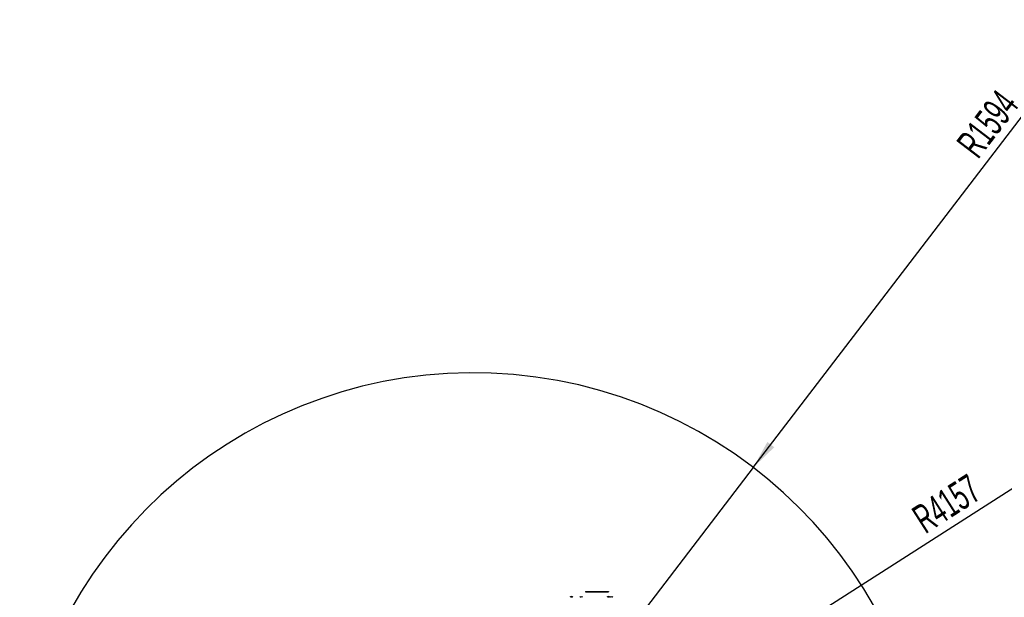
# Model space of a CAD drawing. Extents: x 0 to 16820, y 0 to 11880.
# Tile 60 of 84: x 6796 to 10203, y 7219 to 9218. Entities that reach past the tile are written whole.
import ezdxf

# ---------------------------------------------------------------- set-up
doc = ezdxf.new("R2010")
doc.units = 0
doc.header["$LTSCALE"] = 20
doc.layers.get('0').update_dxf_attribs({"linetype": 'CONTINUOUS'})
doc.styles.add('SLDTEXTSTYLE0', font='TXT', dxfattribs={"width": 0.605})
doc.dimstyles.new('SLDDIMSTYLE0', dxfattribs={"dimtxt": 100, "dimasz": 100, "dimexe": 0, "dimexo": 0.0625, "dimgap": 25, "dimtad": 1, "dimdec": 1, "dimrnd": 1e-09, "dimzin": 12, "dimtxsty": 'SLDTEXTSTYLE0', "dimsah": 1, "dimcen": 0, "dimazin": 3, "dimtfac": 1, "dimtofl": 0, "dimtmove": 0, "dimatfit": 3, "dimtolj": 1, "dimtzin": 12})
doc.dimstyles.new('SLDDIMSTYLE1', dxfattribs={"dimtxt": 100, "dimasz": 100, "dimexe": 0, "dimexo": 0.0625, "dimgap": 25, "dimtad": 1, "dimdec": 4, "dimlfac": 20, "dimzin": 12, "dimtxsty": 'SLDTEXTSTYLE0', "dimsah": 1, "dimcen": 0.09, "dimadec": 1, "dimazin": 3, "dimtfac": 1, "dimtofl": 0, "dimtmove": 0, "dimatfit": 3, "dimtolj": 1, "dimtzin": 12})

# ---------------------------------------------------------------- blocks, each defined once
blk = doc.blocks.new('_D')
at = {"color": 7, "linetype": 'CONTINUOUS'}
for q in [(10380.8, 9036.2), (8366, 6401.8)]:
    blk.add_line((9334.4, 7668), q, dxfattribs=at)
blk.add_solid([(9334.4, 7668), (9407, 7738.3), (9383.2, 7756.5)], dxfattribs=at)
at = {"color": 7, "linetype": 'CONTINUOUS', "insert": (10032.6, 8793), "char_height": 100, "attachment_point": 1, "rotation": 52.5905, "style": 'SLDTEXTSTYLE0'}
blk.add_mtext('R1594', dxfattribs=at)
blk = doc.blocks.new('_D_1')
at = {"color": 7, "linetype": 'CONTINUOUS'}
blk.add_line((11867.5, 8642.4), (8366, 6401.8), dxfattribs=at)
blk.add_solid([(11867.5, 8642.4), (11775.2, 8601.1), (11791.3, 8575.9)], dxfattribs=at)
at = {"color": 7, "linetype": 'CONTINUOUS', "insert": (9875.6, 7520.8), "char_height": 100, "attachment_point": 1, "rotation": 32.6149, "style": 'SLDTEXTSTYLE0'}
blk.add_mtext('R4157', dxfattribs=at)
blk = doc.blocks.new('_D_2')
at = {"color": 7, "linetype": 'CONTINUOUS'}
for p, q in [((4232.8, 7130.6), (3693.4, 7225.7)), ((8406, 6401.8), (13110.7, 6401.8))]:
    blk.add_line(p, q, dxfattribs=at)
blk.add_arc((8366, 6401.8), 4714.7, 0, 170, dxfattribs=at)
for points in [[(3722.9, 7220.5), (3756.1, 7316.1), (3726.6, 7321.6)], [(13080.7, 6401.8), (13094.7, 6502), (13064.7, 6501.7)]]:
    blk.add_solid(points, dxfattribs=at)
at = {"color": 7, "linetype": 'CONTINUOUS', "insert": (8646.6, 11239.4), "char_height": 100, "attachment_point": 1, "rotation": 355, "style": 'SLDTEXTSTYLE0'}
blk.add_mtext('170°', dxfattribs=at)

msp = doc.modelspace()

# ---------------------------------------------------------------- linework, layer by layer
at = {"color": 7, "linetype": 'CONTINUOUS'}
for p, q in [((8753.9969398, 7238.8089596), (8753.9969398, 7237.8089724)), ((8753.9969398, 7238.8089596), (8833.9969231, 7238.8089596)), ((8753.9969398, 7237.8089724), (8833.9969231, 7237.8089724)), ((8833.9969231, 7238.8089596), (8833.9969231, 7237.8089724)), ((8703.0274583, 7220.8778559), (8703.0274583, 7221.0935055)), ((8706.9664015, 7221.0935055), (8706.9664015, 7220.8843528)), ((8737.0274378, 7220.8778559), (8737.0274378, 7221.0935055)), ((8740.9664107, 7221.0935055), (8740.9664107, 7220.8843528)), ((8831.0274495, 7220.8778559), (8831.0274495, 7221.0935055)), ((8834.9664224, 7221.0935055), (8834.9664224, 7220.8843528)), ((8842.0274569, 7220.8778559), (8842.0274569, 7221.0935055)), ((8845.9664, 7221.0935055), (8845.9664, 7220.8843528))]:
    msp.add_line(p, q, dxfattribs=at)
for centre, radius, start, end in [((8365.9969283, 6401.8197952), 4157, 190, 170), ((8365.9969283, 6401.8197952), 1594, 190, 170), ((8705.2617623, 7215.5256428), 6, 111.89272945, 146.6998230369), ((8704.7320943, 7215.5256428), 6, 33.3001769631, 68.1527185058), ((8739.2617623, 7215.5256428), 6, 111.89272945, 146.6998230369), ((8738.7320943, 7215.5256428), 6, 33.3001769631, 68.1527185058), ((8833.2617623, 7215.5256428), 6, 111.89272945, 146.6998230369), ((8832.7320943, 7215.5256428), 6, 33.3001769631, 68.1527185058), ((8844.2617623, 7215.5256428), 6, 111.89272945, 146.6998230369), ((8843.7320943, 7215.5256428), 6, 33.3001769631, 68.1527185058)]:
    msp.add_arc(centre, radius, start, end, dxfattribs=at)
for points, knots in [([(8703.0272795, 7221.0939823), (8703.0273292, 7221.0940221), (8703.0602776, 7221.1203824), (8702.9563617, 7221.0310102), (8702.7928849, 7220.8799049), (8702.6537752, 7220.7493016), (8702.6153518, 7220.7132278)], [0, 0, 0, 0, 0.0006397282, 0.4238031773, 0.840849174, 1, 1, 1, 1]), ([(8702.6153518, 7220.7132278), (8702.8443522, 7220.8168308), (8703.305971, 7221.0256734), (8703.9923227, 7221.1237681), (8704.5357339, 7221.0434751), (8704.8395794, 7220.8789315), (8704.9628684, 7220.7490852), (8704.996915, 7220.7132278)], [0, 0, 0, 0, 0.246933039, 0.4977672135, 0.7104531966, 0.9200410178, 1, 1, 1, 1]), ([(8704.996915, 7220.7132278), (8705.114595, 7220.8168312), (8705.3518179, 7221.025678), (8705.9289311, 7221.123766), (8706.5608661, 7221.0434791), (8707.0448397, 7220.8789115), (8707.3062967, 7220.7490845), (8707.378508, 7220.7132278)], [0, 0, 0, 0, 0.2469185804, 0.4977458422, 0.7104325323, 0.9200249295, 1, 1, 1, 1]), ([(8707.378508, 7220.7132278), (8707.2716088, 7220.8129115), (8707.0561115, 7221.0138629), (8706.9339843, 7221.1231063), (8706.9671522, 7221.0934298), (8706.9675339, 7221.0930882)], [0, 0, 0, 0, 0.4931649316, 0.9941674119, 1, 1, 1, 1]), ([(8737.0272888, 7221.0939823), (8737.0273385, 7221.0940221), (8737.0602869, 7221.1203824), (8736.956371, 7221.0310102), (8736.7928942, 7220.8799049), (8736.6537845, 7220.7493016), (8736.6153611, 7220.7132278)], [0, 0, 0, 0, 0.0006397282, 0.4238031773, 0.840849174, 1, 1, 1, 1]), ([(8736.6153611, 7220.7132278), (8736.8443518, 7220.8168312), (8737.3059594, 7221.0256786), (8737.9923046, 7221.1237666), (8738.5357419, 7221.0434783), (8738.8395884, 7220.8789315), (8738.9628777, 7220.7490852), (8738.9969243, 7220.7132278)], [0, 0, 0, 0, 0.2469242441, 0.4977587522, 0.7104528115, 0.9200409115, 1, 1, 1, 1]), ([(8738.9969243, 7220.7132278), (8739.114604, 7220.8168308), (8739.3518264, 7221.0256768), (8739.9289358, 7221.1237694), (8740.560858, 7221.0434669), (8741.0448372, 7220.8789289), (8741.3062864, 7220.7490851), (8741.3784875, 7220.7132278)], [0, 0, 0, 0, 0.246920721, 0.4977501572, 0.7104296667, 0.9200331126, 1, 1, 1, 1]), ([(8741.3784875, 7220.7132278), (8741.271485, 7220.81291), (8741.0557779, 7221.01386), (8740.9348292, 7221.1231186), (8740.9671417, 7221.0934298), (8740.9675134, 7221.0930882)], [0, 0, 0, 0, 0.4931621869, 0.9941698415, 1, 1, 1, 1]), ([(8831.0272707, 7221.0939823), (8831.0273303, 7221.0940221), (8831.0666638, 7221.1202479), (8830.9533527, 7221.0310723), (8830.7931022, 7220.879906), (8830.6538374, 7220.7493007), (8830.6153728, 7220.7132278)], [0, 0, 0, 0, 0.00064302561, 0.423810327, 0.84085770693, 1, 1, 1, 1]), ([(8830.6153728, 7220.7132278), (8830.8443639, 7220.8168313), (8831.3059724, 7221.025679), (8831.9923114, 7221.1237652), (8832.5357642, 7221.0434833), (8832.8395543, 7220.8789223), (8832.9628779, 7220.7490849), (8832.996936, 7220.7132278)], [0, 0, 0, 0, 0.2469246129, 0.4977594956, 0.7104538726, 0.9200364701, 1, 1, 1, 1]), ([(8832.996936, 7220.7132278), (8833.1146171, 7220.816831), (8833.3518387, 7221.0256743), (8833.9289254, 7221.1237666), (8834.5608583, 7221.0434787), (8835.0448308, 7220.8789115), (8835.3062878, 7220.7490845), (8835.3784991, 7220.7132278)], [0, 0, 0, 0, 0.2469204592, 0.4977420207, 0.7104303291, 0.920024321, 1, 1, 1, 1]), ([(8835.3784991, 7220.7132278), (8835.2714802, 7220.8129097), (8835.0557421, 7221.0138569), (8834.9348412, 7221.1231185), (8834.9671534, 7221.0934298), (8834.9675251, 7221.0930882)], [0, 0, 0, 0, 0.4931676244, 0.9941698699, 1, 1, 1, 1]), ([(8842.0272781, 7221.0939823), (8842.0273278, 7221.0940221), (8842.0567459, 7221.1175584), (8841.9580251, 7221.0323423), (8841.7927492, 7220.8797975), (8841.6537447, 7220.7492784), (8841.6153504, 7220.7132278)], [0, 0, 0, 0, 0.0007167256, 0.4238475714, 0.840861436, 1, 1, 1, 1]), ([(8841.6153504, 7220.7132278), (8841.8443534, 7220.8168299), (8842.3059773, 7221.0256708), (8842.9922686, 7221.1237747), (8843.5358119, 7221.0434494), (8843.8395571, 7220.8789474), (8843.9628652, 7220.7490858), (8843.9969135, 7220.7132278)], [0, 0, 0, 0, 0.2469316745, 0.4977644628, 0.7104255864, 0.9200414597, 1, 1, 1, 1]), ([(8843.9969135, 7220.7132278), (8844.1146024, 7220.8168314), (8844.3518546, 7221.0256888), (8844.9288593, 7221.1237655), (8845.5608983, 7221.0434745), (8846.0448367, 7220.8789115), (8846.3062949, 7220.7490845), (8846.3785065, 7220.7132278)], [0, 0, 0, 0, 0.246916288, 0.4977656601, 0.7104352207, 0.920025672, 1, 1, 1, 1]), ([(8846.3785065, 7220.7132278), (8846.2714291, 7220.8129634), (8846.0555731, 7221.0140188), (8845.9352613, 7221.1227392), (8845.9671607, 7221.0934298), (8845.9675325, 7221.0930882)], [0, 0, 0, 0, 0.493129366, 0.9940927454, 1, 1, 1, 1])]:
    msp.add_open_spline(points, degree=3, knots=knots, dxfattribs=at)

# ---------------------------------------------------------------- dimensions: what is measured, and where the dimension line sits
dim = msp.add_angular_dim_2l(base=(8776.9122976, 11098.6039576), line1=((7345.1676267, 6401.8197952), (8365.9969283, 6401.8197952)), line2=((4272.1510991, 7123.6752698), (6796.21337, 6678.6149904)), dimstyle='SLDDIMSTYLE1', dxfattribs=at)
dim.commit()
dim.dimension.update_dxf_attribs({"geometry": '_D_2', "text_midpoint": (8776.9122976, 11098.6039576), "dimtype": 162})
for mpoint, picture, middle in [((9334.3644854, 7667.9557573), '_D', (10258.4359328, 8876.1747058)), ((11867.4903821, 8642.3984244), '_D_1', (10116.7438552, 7522.1093098))]:
    dim = msp.add_radius_dim(center=(8365.9969283, 6401.8197952), mpoint=mpoint, dimstyle='SLDDIMSTYLE0', dxfattribs=at)
    dim.commit()
    dim.dimension.update_dxf_attribs({"geometry": picture, "text_midpoint": middle, "dimtype": 164})

doc.saveas('drawing.dxf')
